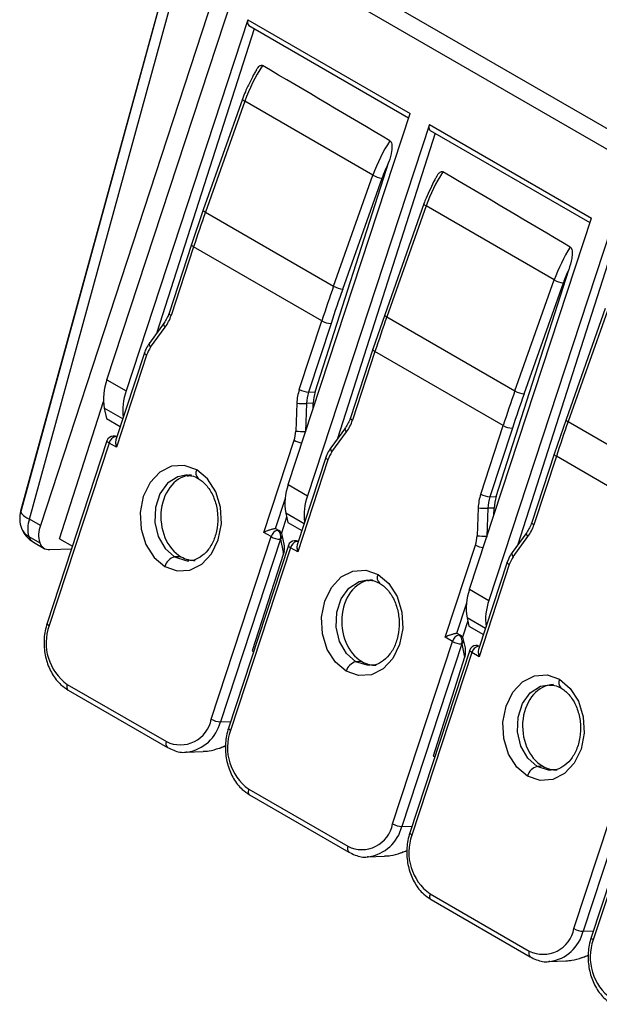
# Model space of a CAD drawing. Header units: millimetres. Extents: x 0 to 559, y 0 to 432.
# Tile 32 of 47: x 436 to 450, y 266 to 289. Entities that reach past the tile are written whole.
import ezdxf

# ---------------------------------------------------------------- set-up
doc = ezdxf.new("R2010")
doc.units = ezdxf.units.MM
doc.header["$LTSCALE"] = 2

msp = doc.modelspace()

# ---------------------------------------------------------------- linework, layer by layer
for p, q in [((442.568199, 301.36612), (435.979157, 277.333044)), ((435.982505, 277.301374), (442.571548, 301.334449)), ((436.186231, 277.147904), (442.775274, 301.18098)), ((441.102674, 291.237618), (436.440586, 277.001068)), ((458.978334, 280.918219), (441.102674, 291.237618)), ((437.995176, 280.403827), (441.347214, 290.614029)), ((458.845471, 280.5125), (441.347214, 290.614029)), ((441.297222, 288.822057), (438.447725, 280.142576)), ((441.297222, 288.822057), (445.087315, 286.634084)), ((441.444984, 288.614975), (439.168134, 281.506619)), ((441.319709, 288.687295), (445.053704, 286.531705)), ((441.170102, 286.970529), (440.251697, 284.375714)), ((441.220296, 286.918742), (440.301892, 284.323928)), ((444.218429, 285.187957), (441.220296, 286.918742)), ((442.237817, 277.954603), (445.087315, 286.634084)), ((445.539863, 286.372833), (442.690365, 277.693352)), ((445.539863, 286.372833), (449.329955, 284.184859)), ((445.562349, 286.23807), (449.296344, 284.082481)), ((445.677437, 286.171631), (443.389243, 279.027859)), ((442.871251, 280.124584), (444.594295, 285.503948)), ((443.300024, 282.593142), (444.218429, 285.187957)), ((443.513798, 282.526232), (444.432203, 285.121047)), ((440.251697, 284.375714), (439.975883, 283.567167)), ((445.412742, 284.521304), (444.494338, 281.92649)), ((445.462937, 284.469517), (444.544532, 281.874703)), ((448.46107, 282.738732), (445.462937, 284.469517)), ((440.301892, 284.323928), (443.300024, 282.593142)), ((446.480458, 275.505378), (449.329955, 284.184859)), ((449.782504, 283.923609), (446.933006, 275.244128)), ((449.909891, 283.728288), (447.610352, 276.549099)), ((439.975883, 283.567167), (439.449795, 281.964717)), ((440.025421, 283.513454), (439.499332, 281.911004)), ((443.023554, 281.782669), (440.025421, 283.513454)), ((447.101676, 277.674906), (448.80064, 282.979094)), ((447.542665, 280.143918), (448.46107, 282.738732)), ((447.756439, 280.077007), (448.674844, 282.671822)), ((449.655383, 282.07208), (448.736978, 279.477266)), ((444.494338, 281.92649), (444.218524, 281.117942)), ((444.544532, 281.874703), (447.542665, 280.143918)), ((449.705578, 282.020293), (448.787173, 279.425479)), ((439.333212, 281.73306), (438.991186, 281.263896)), ((439.017997, 281.165837), (439.360023, 281.635001)), ((442.497465, 280.180219), (443.023554, 281.782669)), ((443.239171, 281.721161), (442.713082, 280.118711)), ((438.875587, 281.035547), (438.206348, 278.997066)), ((438.925124, 280.981835), (438.217722, 278.82711)), ((444.218524, 281.117942), (443.692435, 279.515492)), ((444.268062, 281.06423), (443.741973, 279.46178)), ((447.266194, 279.333444), (444.268062, 281.06423)), ((437.995176, 280.403827), (438.447725, 280.142576)), ((442.713082, 280.118711), (442.871251, 280.124584)), ((436.888436, 276.685751), (437.916283, 279.894701)), ((442.440032, 279.85695), (442.414094, 279.205312)), ((442.665221, 279.84932), (442.639284, 279.197682)), ((442.825313, 279.855264), (442.665221, 279.84932)), ((442.821159, 279.731444), (442.825313, 279.855264)), ((437.936354, 279.737514), (437.989658, 279.497496)), ((438.36769, 279.488509), (437.936354, 279.737514)), ((437.989658, 279.497496), (438.310344, 279.313836)), ((446.740106, 277.730995), (447.266194, 279.333444)), ((448.736978, 279.477266), (448.461165, 278.668718)), ((448.787173, 279.425479), (451.785306, 277.694694)), ((442.639284, 279.197682), (442.63805, 279.1737)), ((442.639284, 279.197682), (442.646005, 279.197932)), ((443.575852, 279.283836), (443.233827, 278.814672)), ((443.260638, 278.716612), (443.602663, 279.185777)), ((447.481811, 279.271937), (446.955722, 277.669487)), ((437.998479, 278.978792), (436.597056, 274.7101)), ((438.048017, 278.925079), (436.646593, 274.656387)), ((438.217722, 278.82711), (438.048017, 278.925079)), ((441.668404, 276.835074), (442.375806, 278.989799)), ((448.461165, 278.668718), (447.935076, 277.066268)), ((448.510702, 278.615005), (447.984614, 277.012555)), ((451.508835, 276.88422), (448.510702, 278.615005)), ((443.118228, 278.586323), (442.448989, 276.547842)), ((443.167765, 278.53261), (442.460363, 276.377886)), ((439.884534, 278.172971), (439.841954, 278.172929)), ((442.237817, 277.954603), (442.690365, 277.693352)), ((442.165883, 277.632111), (441.931957, 276.91958)), ((446.955722, 277.669487), (447.101676, 277.674906)), ((442.178994, 277.28829), (442.227356, 277.070527)), ((442.610331, 277.039284), (442.178994, 277.28829)), ((446.682672, 277.407725), (446.656735, 276.756087)), ((446.907861, 277.400096), (446.881924, 276.748458)), ((447.055737, 277.405587), (446.907861, 277.400096)), ((447.050209, 277.240824), (447.055737, 277.405587)), ((436.440586, 277.001068), (436.186231, 277.147904)), ((442.199977, 277.19381), (442.080038, 276.819358)), ((442.227356, 277.070527), (442.558353, 276.880962)), ((441.838109, 276.737105), (441.668404, 276.835074)), ((442.020582, 276.879478), (441.964014, 276.912135)), ((442.14452, 276.560651), (442.096783, 276.775599)), ((447.818493, 276.834612), (447.476468, 276.365448)), ((436.171123, 276.739593), (436.425478, 276.592757)), ((436.276405, 276.609552), (436.53076, 276.462716)), ((436.888436, 276.685751), (437.188416, 276.511363)), ((440.436686, 272.468413), (441.838109, 276.737105)), ((442.053726, 276.675598), (440.652303, 272.406906)), ((442.053726, 276.675598), (442.121426, 276.370757)), ((445.911044, 274.38585), (446.618446, 276.540575)), ((446.881924, 276.748458), (446.880691, 276.724476)), ((446.881924, 276.748458), (446.888646, 276.748708)), ((447.503279, 276.267388), (447.845304, 276.736552)), ((436.659479, 276.432954), (437.169168, 276.452736)), ((442.24112, 276.529568), (440.839697, 272.260875)), ((442.290657, 276.475855), (440.889234, 272.207163)), ((442.127103, 276.340014), (441.398122, 274.064126)), ((442.460363, 276.377886), (442.290657, 276.475855)), ((439.729794, 276.266618), (439.579455, 276.261036)), ((439.873582, 276.174264), (439.916162, 276.174306)), ((447.360868, 276.137099), (446.691629, 274.098617)), ((447.410406, 276.083386), (446.703004, 273.928662)), ((446.480458, 275.505378), (446.933006, 275.244128)), ((446.408523, 275.182886), (446.174597, 274.470355)), ((446.437675, 274.766841), (446.314692, 274.382887)), ((446.421635, 274.839065), (446.465054, 274.643558)), ((446.852971, 274.59006), (446.421635, 274.839065)), ((446.263223, 274.430254), (446.206655, 274.46291)), ((446.465054, 274.643558), (446.806362, 274.448088)), ((444.679326, 270.019189), (446.08075, 274.287881)), ((446.08075, 274.287881), (445.911044, 274.38585)), ((446.382218, 274.133682), (446.339424, 274.326375)), ((441.398122, 274.064126), (441.426326, 274.04773)), ((446.296367, 274.226373), (444.894943, 269.957681)), ((446.483761, 274.080343), (445.082337, 269.811651)), ((446.533298, 274.02663), (445.131875, 269.757938)), ((446.296367, 274.226373), (446.364067, 273.921533)), ((446.703004, 273.928662), (446.533298, 274.02663)), ((443.960218, 273.81694), (443.822096, 273.811812)), ((446.36545, 273.915069), (445.625953, 271.606352)), ((437.070397, 273.282771), (439.389708, 271.943861)), ((437.092884, 273.148008), (439.412194, 271.809099)), ((440.652303, 272.406906), (440.890543, 272.415752)), ((439.848299, 271.697577), (440.248503, 271.712436)), ((439.873843, 271.698988), (439.848299, 271.697577)), ((448.921967, 267.569965), (450.323391, 271.838657)), ((450.539007, 271.777149), (449.137584, 267.508457)), ((445.625953, 271.606352), (445.664236, 271.584097)), ((450.726401, 271.631119), (449.324978, 267.362427)), ((450.775939, 271.577406), (449.374515, 267.308714)), ((448.190642, 271.367262), (448.064736, 271.362588)), ((441.313038, 270.833546), (443.632348, 269.494637)), ((441.335524, 270.698784), (443.654835, 269.359874)), ((444.894943, 269.957681), (445.133184, 269.966527)), ((444.09094, 269.248353), (444.491144, 269.263212)), ((444.116484, 269.249764), (444.09094, 269.248353)), ((445.555679, 268.384322), (447.874989, 267.045413)), ((445.578165, 268.249559), (447.897475, 266.91065)), ((449.137584, 267.508457), (449.375824, 267.517303)), ((448.333581, 266.799128), (448.733784, 266.813988)), ((448.359124, 266.80054), (448.333581, 266.799128))]:
    msp.add_line(p, q)
at = {"flags": 128}
for points in [[(441.220296, 286.918742), (441.200158, 286.931453), (441.184661, 286.943614), (441.174401, 286.954758), (441.169772, 286.964457), (441.170102, 286.970529)], [(445.539863, 286.372833), (445.531254, 286.337255), (445.529386, 286.304066), (445.534372, 286.275281), (445.545909, 286.252646), (445.562349, 286.23807)], [(440.251697, 284.375714), (440.251367, 284.369643), (440.255996, 284.359944), (440.266256, 284.3488), (440.281753, 284.336639), (440.301892, 284.323928)], [(445.462937, 284.469517), (445.442799, 284.482229), (445.427302, 284.49439), (445.417042, 284.505534), (445.412413, 284.515232), (445.412742, 284.521304)], [(440.025421, 283.513454), (440.005318, 283.526269), (439.989926, 283.538738), (439.979836, 283.550381), (439.975437, 283.560751), (439.975877, 283.567148)], [(439.449795, 281.964717), (439.449348, 281.958302), (439.453748, 281.947931), (439.463837, 281.936288), (439.479229, 281.923819), (439.499332, 281.911004)], [(444.494338, 281.92649), (444.494008, 281.920418), (444.498637, 281.91072), (444.508897, 281.899576), (444.524394, 281.887414), (444.544532, 281.874703)], [(439.360023, 281.635001), (439.34445, 281.65679), (439.333413, 281.677888), (439.327338, 281.697484), (439.326456, 281.714826), (439.330803, 281.729246), (439.333163, 281.732993)], [(438.991186, 281.263896), (438.988778, 281.260081), (438.984431, 281.245662), (438.985312, 281.22832), (438.991388, 281.208724), (439.002424, 281.187626), (439.017997, 281.165837)], [(438.925124, 280.981835), (438.905022, 280.99465), (438.88963, 281.007118), (438.87954, 281.018762), (438.87514, 281.029132), (438.875587, 281.035547)], [(444.268062, 281.06423), (444.247959, 281.077045), (444.232567, 281.089513), (444.222477, 281.101157), (444.218077, 281.111527), (444.218518, 281.117924)], [(443.692435, 279.515492), (443.691989, 279.509077), (443.696388, 279.498707), (443.706478, 279.487063), (443.72187, 279.474595), (443.741973, 279.46178)], [(448.736978, 279.477266), (448.736649, 279.471194), (448.741278, 279.461495), (448.751538, 279.450351), (448.767035, 279.43819), (448.787173, 279.425479)], [(443.602663, 279.185777), (443.58709, 279.207566), (443.576054, 279.228664), (443.569978, 279.24826), (443.569097, 279.265601), (443.573444, 279.280021), (443.575804, 279.283769)], [(438.048017, 278.925079), (438.027914, 278.937894), (438.012522, 278.950363), (438.002432, 278.962006), (437.998032, 278.972377), (437.998479, 278.978792)], [(443.233827, 278.814672), (443.231418, 278.810857), (443.227071, 278.796437), (443.227953, 278.779096), (443.234028, 278.7595), (443.245065, 278.738402), (443.260638, 278.716612)], [(448.510702, 278.615005), (448.490599, 278.62782), (448.475207, 278.640289), (448.465118, 278.651932), (448.460718, 278.662303), (448.461159, 278.6687)], [(440.096846, 278.29951), (439.807713, 278.400541), (439.510517, 278.380914), (439.234349, 278.24255), (439.006242, 277.998992), (438.848526, 277.674083), (438.776638, 277.299625), (438.797615, 276.912274), (438.909405, 276.549947), (439.101064, 276.24811), (439.353831, 276.036309)], [(443.167765, 278.53261), (443.147662, 278.545425), (443.13227, 278.557894), (443.122181, 278.569537), (443.117781, 278.579908), (443.118228, 278.586323)], [(439.841954, 278.172929), (439.654047, 278.135083), (439.416487, 277.983423), (439.234719, 277.734088), (439.130668, 277.417152), (439.116884, 277.070842), (439.195029, 276.736928), (439.355678, 276.455686), (439.579455, 276.261036)], [(439.353831, 276.036309), (439.642964, 275.935278), (439.94016, 275.954905), (440.216328, 276.093269), (440.444434, 276.336827), (440.602151, 276.661737), (440.674039, 277.036194), (440.653061, 277.423545), (440.541272, 277.785872), (440.349613, 278.087709), (440.096846, 278.29951)], [(447.935076, 277.066268), (447.934629, 277.059853), (447.939029, 277.049482), (447.949119, 277.037839), (447.964511, 277.02537), (447.984614, 277.012555)], [(447.845304, 276.736552), (447.829731, 276.758341), (447.818695, 276.77944), (447.812619, 276.799036), (447.811738, 276.816377), (447.816084, 276.830797), (447.818444, 276.834544)], [(442.290657, 276.475855), (442.270555, 276.48867), (442.255163, 276.501139), (442.245073, 276.512782), (442.240673, 276.523152), (442.24112, 276.529568)], [(447.476468, 276.365448), (447.474059, 276.361633), (447.469712, 276.347213), (447.470593, 276.329872), (447.476669, 276.310275), (447.487706, 276.289177), (447.503279, 276.267388)], [(439.579455, 276.261036), (439.839368, 276.176458), (439.873582, 276.174264)], [(447.410406, 276.083386), (447.390303, 276.096201), (447.374911, 276.10867), (447.364821, 276.120313), (447.360421, 276.130683), (447.360868, 276.137099)], [(443.596471, 273.587085), (443.343704, 273.798885), (443.152046, 274.100722), (443.040256, 274.46305), (443.019279, 274.850401), (443.091167, 275.224858), (443.248883, 275.549768), (443.476989, 275.793326), (443.753157, 275.93169), (444.050354, 275.951317), (444.339486, 275.850286)], [(444.339486, 275.850286), (444.592254, 275.638485), (444.783912, 275.336648), (444.895702, 274.974321), (444.916679, 274.58697), (444.844791, 274.212512), (444.687075, 273.887602), (444.458968, 273.644045), (444.1828, 273.50568), (443.885604, 273.486053), (443.596471, 273.587085)], [(443.822096, 273.811812), (443.598319, 274.006461), (443.43767, 274.287704), (443.359525, 274.621617), (443.373309, 274.967927), (443.47736, 275.284863), (443.659128, 275.534198), (443.896688, 275.685859), (444.095873, 275.724015)], [(436.597056, 274.7101), (436.596609, 274.703685), (436.601009, 274.693314), (436.611098, 274.681671), (436.62649, 274.669202), (436.646593, 274.656387)], [(446.533298, 274.02663), (446.513195, 274.039445), (446.497803, 274.051914), (446.487714, 274.063558), (446.483314, 274.073928), (446.483761, 274.080343)], [(444.147524, 273.724771), (444.082009, 273.727233), (443.822096, 273.811812)], [(447.839112, 271.137861), (447.586345, 271.349661), (447.394686, 271.651498), (447.282897, 272.013825), (447.261919, 272.401176), (447.333807, 272.775634), (447.491524, 273.100544), (447.71963, 273.344101), (447.995798, 273.482466), (448.292994, 273.502093), (448.582127, 273.401061)], [(448.582127, 273.401061), (448.834894, 273.189261), (449.026553, 272.887424), (449.138342, 272.525096), (449.15932, 272.137745), (449.087432, 271.763288), (448.929716, 271.438378), (448.701609, 271.19482), (448.425441, 271.056456), (448.128245, 271.036829), (447.839112, 271.137861)], [(437.070397, 273.282771), (437.063015, 273.254358), (437.059854, 273.227184), (437.061036, 273.202292), (437.066517, 273.180638), (437.076085, 273.163057), (437.089372, 273.150221), (437.092884, 273.148008)], [(448.064736, 271.362588), (447.84096, 271.557237), (447.680311, 271.838479), (447.602165, 272.172393), (447.615949, 272.518703), (447.72, 272.835639), (447.901768, 273.084974), (448.139329, 273.236634), (448.338513, 273.274791)], [(440.839697, 272.260875), (440.83925, 272.25446), (440.843649, 272.24409), (440.853739, 272.232446), (440.869131, 272.219978), (440.889234, 272.207163)], [(448.390165, 271.275546), (448.324649, 271.278009), (448.064736, 271.362588)], [(441.313038, 270.833546), (441.305655, 270.805134), (441.302494, 270.777959), (441.303677, 270.753067), (441.309158, 270.731414), (441.318725, 270.713832), (441.332013, 270.700997), (441.335524, 270.698784)], [(445.082337, 269.811651), (445.08189, 269.805236), (445.08629, 269.794865), (445.09638, 269.783222), (445.111772, 269.770753), (445.131875, 269.757938)], [(445.555679, 268.384322), (445.548296, 268.355909), (445.545135, 268.328735), (445.546318, 268.303843), (445.551798, 268.28219), (445.561366, 268.264608), (445.574654, 268.251773), (445.578165, 268.249559)], [(449.324978, 267.362427), (449.324531, 267.356012), (449.328931, 267.345641), (449.339021, 267.333998), (449.354413, 267.321529), (449.374515, 267.308714)]]:
    msp.add_lwpolyline(points, dxfattribs=at)
for centre, radius, start, end in [((441.399692, 288.769898), 0.114981, 153.0227165, 225.9232517), ((444.869101, 285.617081), 3.874028, 146.547061, 160.3668432), ((447.863998, 283.887753), 3.870491, 146.991214, 160.3710702), ((447.735292, 283.948522), 3.505026, 153.6553221, 160.4562449), ((444.47722, 285.639827), 0.52073, 240.1998234, 265.0406582), ((449.10702, 283.16998), 3.868868, 147.179296, 160.3729623), ((475.458948, 271.878675), 37.294811, 160.5065369, 161.8221423), ((452.101206, 281.440952), 3.86456, 147.6420877, 160.3778564), ((451.951606, 281.50971), 3.476734, 154.9990343, 160.4728143), ((478.457081, 270.14789), 37.294811, 160.5065369, 161.8221423), ((478.436474, 270.163947), 37.046179, 160.5065369, 161.8221423), ((443.558814, 283.045004), 0.520722, 240.199366, 265.0405897), ((448.71986, 283.190603), 0.52073, 240.1998234, 265.0406582), ((438.55206, 282.21597), 0.995152, 324.2818262, 342.1545128), ((479.701589, 269.42945), 37.294811, 160.5065369, 161.8221423), ((443.256654, 282.191129), 0.470293, 240.287468, 267.869505), ((439.556639, 280.778524), 0.663435, 144.2818262, 162.1545128), ((439.211759, 279.960673), 1.294781, 159.9852864, 189.9246542), ((439.698926, 279.692086), 1.329829, 160.1987945, 187.2213474), ((443.629595, 279.812343), 1.190399, 161.9988888, 177.8525225), ((442.730565, 280.58868), 0.470293, 240.287468, 267.869505), ((443.656523, 279.812148), 0.991999, 161.9988888, 177.8525225), ((482.699722, 267.698665), 37.294811, 160.5065369, 161.8221423), ((482.679115, 267.714723), 37.046179, 160.5065369, 161.8221423), ((447.801455, 280.595779), 0.520722, 240.199366, 265.0405897), ((442.621707, 281.892119), 2.043262, 264.8988471, 271.2202761), ((442.794701, 279.766745), 0.995152, 324.2818262, 342.1545128), ((447.499295, 279.741905), 0.470293, 240.287468, 267.869505), ((483.94423, 266.980226), 37.294811, 160.5065369, 161.8221423), ((438.150497, 278.928884), 0.16, 92.1263989, 161.824848), ((438.246922, 278.875797), 0.204919, 103.6873835, 166.0842975), ((438.150497, 278.928884), 0.16, 60.0026883, 92.1263989), ((438.147759, 278.98968), 0.099146, 59.2621603, 91.848826), ((438.201829, 279.01678), 0.058216, 60.5062836, 93.343849), ((441.621052, 279.235049), 0.7936, 341.9988888, 357.8525225), ((442.59577, 281.240481), 2.043262, 264.8988472, 271.220276), ((442.622932, 279.434116), 0.508419, 240.917492, 262.6621911), ((443.79928, 278.3293), 0.663435, 144.2818262, 162.1545128), ((440.250898, 278.220859), 0.172969, 152.9534517, 225.0020205), ((443.4544, 277.511449), 1.294781, 159.9852864, 189.9246542), ((443.941567, 277.242862), 1.329829, 160.1987945, 187.2213474), ((447.872236, 277.363119), 1.190399, 161.9988888, 177.8525225), ((446.973206, 278.139455), 0.470293, 240.287468, 267.869505), ((447.899164, 277.362924), 0.991999, 161.9988888, 177.8525225), ((436.596379, 277.163823), 0.64, 164.6682045, 201.0715437), ((436.023797, 277.321752), 0.046046, 165.8045097, 206.2679294), ((436.338714, 277.562274), 0.441535, 216.2204238, 249.7970554), ((446.864348, 279.442895), 2.043262, 264.8988471, 271.2202761), ((436.774332, 276.921708), 0.630101, 158.9622105, 196.7996288), ((437.028687, 276.774872), 0.630101, 158.9622105, 196.7996288), ((447.037342, 277.317521), 0.995152, 324.2818262, 342.1545128), ((436.596379, 277.163823), 0.64, 201.0715437, 240.0026883), ((436.353873, 277.074677), 0.38168, 201.6727276, 241.3926598), ((442.037014, 276.687824), 0.204919, 103.6873833, 166.0842976), ((441.935352, 276.861463), 0.058216, 60.5062837, 93.343849), ((441.991921, 276.828806), 0.058216, 60.5062836, 93.3438488), ((441.882055, 276.738353), 0.182782, 339.9199548, 54.3733432), ((441.940589, 276.74091), 0.16, 12.5213065, 60.0026883), ((441.992611, 276.761182), 0.105166, 305.5303665, 7.8791827), ((436.405614, 276.821799), 0.248483, 199.3193485, 238.6685094), ((436.646678, 276.665436), 0.232835, 198.1889033, 273.1515816), ((442.071209, 277.145566), 0.470293, 240.2874682, 267.8695045), ((442.393137, 276.47966), 0.16, 92.1263989, 161.824848), ((442.489563, 276.426573), 0.204919, 103.6873835, 166.0842975), ((442.393137, 276.47966), 0.16, 60.0026883, 92.1263989), ((442.390399, 276.540456), 0.099146, 59.2621603, 91.848826), ((442.444469, 276.567556), 0.058216, 60.5062836, 93.343849), ((445.863693, 276.785825), 0.7936, 341.9988888, 357.8525225), ((446.865573, 276.984892), 0.508419, 240.917492, 262.6621911), ((446.83841, 278.791257), 2.043262, 264.8988472, 271.220276), ((442.02296, 276.488681), 0.153628, 309.8619312, 319.9465147), ((441.688545, 276.274928), 0.443362, 8.4416103, 12.4826161), ((439.652188, 275.962386), 0.307379, 103.6873835, 166.0842975), ((448.041921, 275.880076), 0.663435, 144.2818262, 162.1545128), ((444.493539, 275.771634), 0.172969, 152.9534518, 225.0020204), ((447.69704, 275.062225), 1.294781, 159.9852864, 189.9246542), ((448.184207, 274.793638), 1.329829, 160.1987945, 187.2213474), ((437.762457, 274.24848), 1.188082, 159.9199619, 234.3733437), ((446.177993, 274.412238), 0.058216, 60.5062837, 93.343849), ((446.279655, 274.238599), 0.204919, 103.6873833, 166.0842976), ((446.31385, 274.696342), 0.470293, 240.2874682, 267.8695045), ((446.234562, 274.379582), 0.058216, 60.5062836, 93.3438488), ((446.124695, 274.289128), 0.182782, 339.9199548, 54.3733432), ((446.18323, 274.291686), 0.16, 12.5213065, 60.0026883), ((446.235251, 274.311958), 0.105166, 305.5303665, 7.8791827), ((446.635778, 274.030436), 0.16, 92.1263989, 161.824848), ((446.732203, 273.977349), 0.204919, 103.6873835, 166.0842975), ((446.635778, 274.030436), 0.16, 60.0026883, 92.1263989), ((446.63304, 274.091231), 0.099146, 59.2621603, 91.848826), ((446.68711, 274.118332), 0.058216, 60.5062836, 93.343849), ((443.894829, 273.513162), 0.307379, 103.6873835, 166.0842976), ((446.257545, 274.04841), 0.165665, 310.0157038, 312.1355719), ((445.950157, 273.829624), 0.423991, 11.6261842, 12.5194751), ((448.736179, 273.32241), 0.172969, 152.9534518, 225.0020204), ((439.715391, 272.600948), 0.73337, 243.6348132, 349.5883156), ((439.738617, 272.629664), 0.940448, 278.2671622, 346.2985007), ((440.669786, 272.876873), 0.470293, 240.2874657, 267.8695385), ((442.005098, 271.799255), 1.188082, 159.9199619, 234.3733437), ((439.491357, 271.891565), 0.114313, 152.7751629, 226.1708053), ((448.13747, 271.063938), 0.307379, 103.6873835, 166.0842976), ((443.958031, 270.151723), 0.73337, 243.6348132, 349.5883156), ((443.981258, 270.180439), 0.940448, 278.2671622, 346.2985007), ((444.912426, 270.427649), 0.470293, 240.2874657, 267.8695385), ((446.247738, 269.350031), 1.188082, 159.9199619, 234.3733437), ((443.733998, 269.442341), 0.114313, 152.7751629, 226.1708053), ((448.200672, 267.702499), 0.73337, 243.6348132, 349.5883156), ((449.155067, 267.978425), 0.470293, 240.2874657, 267.8695385), ((448.223898, 267.731215), 0.940448, 278.2671622, 346.2985007), ((450.490379, 266.900807), 1.188082, 159.9199619, 234.3733437), ((447.976638, 266.993116), 0.114313, 152.7751629, 226.1708053)]:
    msp.add_arc(centre, radius, start, end)
for centre, major_axis, ratio, start_param, end_param in [((-11.412549, 549.02322), (505.72093, -292.874176), 0.003651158, 0.449128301, 0.462577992), ((-11.412549, 549.02322), (505.72093, -292.874176), 0.003651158, 0.429425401, 0.443433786), ((443.435308, 279.79796), (-0.040707, 0.798996), 0.76248646, 1.111175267, 1.460241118), ((440.022011, 277.178925), (-0.050884, 0.998744), 0.76248646, 6.272669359, 8.965156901), ((447.665732, 277.348282), (-0.040707, 0.798996), 0.76248646, 1.111175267, 1.460241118), ((442.014778, 276.406855), (0.060563, 0.248058), 0.495012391, 4.764437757, 5.495713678), ((440.022011, 277.178925), (-0.050884, 0.998744), 0.76248646, 2.681971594, 3.131076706), ((444.252436, 274.729247), (-0.050884, 0.998744), 0.76248646, 6.272669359, 8.965156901), ((446.252476, 273.979886), (0.060563, 0.248058), 0.495012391, 4.613490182, 5.495713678), ((444.252436, 274.729247), (-0.050884, 0.998744), 0.76248646, 2.681971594, 3.131076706), ((448.48286, 272.279569), (-0.050884, 0.998744), 0.76248646, 6.272669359, 8.965156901), ((448.48286, 272.279569), (-0.050884, 0.998744), 0.76248646, 2.681971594, 3.131076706)]:
    msp.add_ellipse(centre, major_axis=major_axis, ratio=ratio, start_param=start_param, end_param=end_param)
for points, knots in [([(441.495131, 287.65088), (441.478207, 287.62427), (441.425354, 287.541167), (441.3851, 287.451719), (441.357736, 287.390912)], [0, 0, 0, 0, 0.32020444, 1, 1, 1, 1]), ([(441.495145, 287.650871), (441.50759, 287.67202), (441.528617, 287.707752), (441.565448, 287.742822), (441.595355, 287.758421), (441.61939, 287.760543), (441.631565, 287.755036), (441.636848, 287.752646)], [0, 0, 0, 0, 0.353086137, 0.596538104, 0.782388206, 0.905564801, 1, 1, 1, 1]), ([(441.357736, 287.390912), (441.314704, 287.308549), (441.242586, 287.170513), (441.190934, 287.028005), (441.170102, 286.970529)], [0, 0, 0, 0, 0.59668182, 1, 1, 1, 1]), ([(444.618254, 285.996272), (444.634116, 285.986925), (444.64536, 285.967818), (444.659115, 285.926729), (444.662344, 285.904417), (444.666655, 285.838311), (444.662583, 285.793895), (444.643179, 285.665667), (444.619991, 285.584172), (444.594295, 285.503948)], [0, 0, 0, 0, 0.125, 0.125, 0.25, 0.25, 0.5, 0.5, 1, 1, 1, 1]), ([(445.710669, 285.156227), (445.69592, 285.132305), (445.639344, 285.040539), (445.596786, 284.942255), (445.565322, 284.869592)], [0, 0, 0, 0, 0.2606821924, 1, 1, 1, 1]), ([(445.711834, 285.155528), (445.723384, 285.17716), (445.742074, 285.212164), (445.777206, 285.249264), (445.805911, 285.269153), (445.831833, 285.274718), (445.847051, 285.271709), (445.854305, 285.267737), (445.855736, 285.266952)], [0, 0, 0, 0, 0.3358215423, 0.543399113, 0.7522286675, 0.871263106, 0.9745840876, 1, 1, 1, 1]), ([(445.565322, 284.869592), (445.529072, 284.798175), (445.470872, 284.683515), (445.428662, 284.565727), (445.412742, 284.521304)], [0, 0, 0, 0, 0.622863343, 1, 1, 1, 1]), ([(448.83673, 283.50929), (448.853796, 283.499224), (448.865131, 283.477527), (448.878098, 283.432553), (448.880669, 283.408372), (448.882982, 283.337228), (448.877464, 283.289781), (448.85403, 283.152839), (448.828277, 283.065376), (448.80064, 282.979094)], [0, 0, 0, 0, 0.125, 0.125, 0.25, 0.25, 0.5, 0.5, 1, 1, 1, 1]), ([(439.449795, 281.964717), (439.434626, 281.923582), (439.403228, 281.838434), (439.357071, 281.768968), (439.333212, 281.73306)], [0, 0, 0, 0, 0.48309585, 1, 1, 1, 1]), ([(438.991186, 281.263896), (438.963978, 281.222387), (438.917662, 281.151727), (438.887876, 281.06948), (438.875587, 281.035547)], [0, 0, 0, 0, 0.587439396, 1, 1, 1, 1]), ([(443.692435, 279.515492), (443.677267, 279.474358), (443.645869, 279.389209), (443.599711, 279.319743), (443.575852, 279.283836)], [0, 0, 0, 0, 0.48309585, 1, 1, 1, 1]), ([(438.207018, 278.996846), (438.205623, 278.992934), (438.198281, 278.97233), (438.195888, 278.914906), (438.209627, 278.859662), (438.217722, 278.82711)], [0, 0, 0, 0, 0.087818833, 0.462506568, 1, 1, 1, 1]), ([(443.233827, 278.814672), (443.206619, 278.773163), (443.160303, 278.702503), (443.130516, 278.620255), (443.118228, 278.586323)], [0, 0, 0, 0, 0.587439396, 1, 1, 1, 1]), ([(439.876334, 278.161537), (439.912622, 278.163043), (439.9974, 278.166562), (440.082118, 278.122543), (440.130575, 278.097366)], [0, 0, 0, 0, 0.428022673, 1, 1, 1, 1]), ([(440.130575, 278.097366), (440.16193, 278.077085), (440.259879, 278.01373), (440.408708, 277.842833), (440.538046, 277.569625), (440.59944, 277.256744), (440.587247, 276.937472), (440.50431, 276.644234), (440.362605, 276.405058), (440.181437, 276.246878), (440.017525, 276.172024), (439.916236, 276.182227), (439.881781, 276.185697)], [0, 0, 0, 0, 0.0536583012, 0.1676200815, 0.2797510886, 0.3908924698, 0.5015595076, 0.6117095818, 0.7212322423, 0.8307309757, 0.9424221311, 1, 1, 1, 1]), ([(447.935076, 277.066268), (447.919908, 277.025133), (447.888509, 276.939985), (447.842352, 276.870519), (447.818493, 276.834612)], [0, 0, 0, 0, 0.48309585, 1, 1, 1, 1]), ([(441.931957, 276.91958), (441.92524, 276.919091), (441.911505, 276.918091), (441.884753, 276.913127), (441.854239, 276.90573), (441.809119, 276.892754), (441.741231, 276.870034), (441.695406, 276.848036), (441.668404, 276.835074)], [0, 0, 0, 0, 0.095078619, 0.194408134, 0.300597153, 0.415789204, 0.655759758, 1, 1, 1, 1]), ([(442.449658, 276.547621), (442.448264, 276.543709), (442.440922, 276.523106), (442.438529, 276.465682), (442.452268, 276.410438), (442.460363, 276.377886)], [0, 0, 0, 0, 0.087818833, 0.462506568, 1, 1, 1, 1]), ([(447.476468, 276.365448), (447.44926, 276.323939), (447.402944, 276.253278), (447.373157, 276.171031), (447.360868, 276.137099)], [0, 0, 0, 0, 0.587439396, 1, 1, 1, 1]), ([(444.094841, 275.713242), (444.139174, 275.715493), (444.231999, 275.720206), (444.324758, 275.67287), (444.373216, 275.648141)], [0, 0, 0, 0, 0.477599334, 1, 1, 1, 1]), ([(444.373216, 275.648141), (444.404571, 275.62786), (444.50252, 275.564506), (444.651349, 275.393609), (444.780686, 275.1204), (444.84208, 274.807523), (444.829888, 274.488236), (444.746949, 274.195053), (444.605251, 273.955672), (444.424059, 273.798262), (444.268141, 273.724691), (444.174942, 273.733149), (444.148556, 273.735543)], [0, 0, 0, 0, 0.054390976, 0.169908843, 0.283570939, 0.396229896, 0.508408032, 0.620062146, 0.73108028, 0.842074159, 0.955290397, 1, 1, 1, 1]), ([(436.597056, 274.7101), (436.580265, 274.651067), (436.532445, 274.482941), (436.514572, 274.183169), (436.571181, 273.834613), (436.707706, 273.518991), (436.889865, 273.284611), (437.034129, 273.187542), (437.092884, 273.148008)], [0, 0, 0, 0, 0.102775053, 0.29270173, 0.483571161, 0.675280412, 0.867749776, 1, 1, 1, 1]), ([(446.174597, 274.470355), (446.16788, 274.469866), (446.154146, 274.468867), (446.127394, 274.463903), (446.09688, 274.456506), (446.051759, 274.443529), (445.983872, 274.42081), (445.938046, 274.398812), (445.911044, 274.38585)], [0, 0, 0, 0, 0.095078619, 0.194408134, 0.300597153, 0.415789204, 0.655759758, 1, 1, 1, 1]), ([(446.692299, 274.098397), (446.690905, 274.094485), (446.683563, 274.073881), (446.68117, 274.016458), (446.694908, 273.961214), (446.703004, 273.928662)], [0, 0, 0, 0, 0.087818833, 0.462506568, 1, 1, 1, 1]), ([(448.337481, 273.264018), (448.381815, 273.266269), (448.47464, 273.270981), (448.567399, 273.223645), (448.615856, 273.198917)], [0, 0, 0, 0, 0.477599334, 1, 1, 1, 1]), ([(448.615856, 273.198917), (448.647212, 273.178636), (448.74516, 273.115282), (448.893989, 272.944384), (449.023327, 272.671176), (449.084721, 272.358299), (449.072529, 272.039012), (448.98959, 271.745829), (448.847891, 271.506448), (448.666699, 271.349037), (448.510782, 271.275467), (448.417582, 271.283925), (448.391197, 271.286319)], [0, 0, 0, 0, 0.054390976, 0.169908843, 0.283570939, 0.396229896, 0.508408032, 0.620062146, 0.73108028, 0.842074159, 0.955290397, 1, 1, 1, 1]), ([(440.839697, 272.260875), (440.822906, 272.201842), (440.775086, 272.033716), (440.757213, 271.733945), (440.813821, 271.385389), (440.950347, 271.069767), (441.132506, 270.835387), (441.276769, 270.738318), (441.335524, 270.698784)], [0, 0, 0, 0, 0.102775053, 0.29270173, 0.483571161, 0.675280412, 0.867749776, 1, 1, 1, 1]), ([(439.412194, 271.809099), (439.461657, 271.784907), (439.598197, 271.718127), (439.762551, 271.677682), (439.865616, 271.701777), (439.875946, 271.704192)], [0, 0, 0, 0, 0.338234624, 0.93367288, 1, 1, 1, 1]), ([(440.248192, 271.717781), (440.294956, 271.719076), (440.418782, 271.722504), (440.544334, 271.764261), (440.62247, 271.790248)], [0, 0, 0, 0, 0.377655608, 1, 1, 1, 1]), ([(440.62247, 271.790248), (440.660727, 271.805268), (440.712402, 271.825558), (440.764353, 271.843576), (440.777844, 271.848255)], [0, 0, 0, 0, 0.74032281, 1, 1, 1, 1]), ([(440.62247, 271.790247), (440.627281, 271.788588), (440.633139, 271.786567), (440.635358, 271.793986), (440.635755, 271.795313)], [0, 0, 0, 0, 0.821129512, 1, 1, 1, 1]), ([(440.634343, 271.79323), (440.661151, 271.802606), (440.708112, 271.819031), (440.756621, 271.835347), (440.777439, 271.842349)], [0, 0, 0, 0, 0.570855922, 1, 1, 1, 1]), ([(445.082337, 269.811651), (445.065546, 269.752618), (445.017726, 269.584492), (444.999853, 269.284721), (445.056462, 268.936164), (445.192988, 268.620542), (445.375147, 268.386163), (445.51941, 268.289093), (445.578165, 268.249559)], [0, 0, 0, 0, 0.102775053, 0.29270173, 0.483571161, 0.675280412, 0.867749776, 1, 1, 1, 1]), ([(444.865111, 269.341023), (444.903367, 269.356044), (444.955043, 269.376334), (445.006994, 269.394352), (445.020485, 269.39903)], [0, 0, 0, 0, 0.74032281, 1, 1, 1, 1]), ([(443.654835, 269.359874), (443.704298, 269.335683), (443.840837, 269.268903), (444.005192, 269.228457), (444.108256, 269.252553), (444.118586, 269.254968)], [0, 0, 0, 0, 0.338234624, 0.93367288, 1, 1, 1, 1]), ([(444.490832, 269.268557), (444.537596, 269.269851), (444.661423, 269.27328), (444.786974, 269.315036), (444.865111, 269.341023)], [0, 0, 0, 0, 0.377655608, 1, 1, 1, 1]), ([(444.865111, 269.341023), (444.869921, 269.339363), (444.875779, 269.337342), (444.877999, 269.344761), (444.878396, 269.346088)], [0, 0, 0, 0, 0.821129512, 1, 1, 1, 1]), ([(444.876983, 269.344006), (444.903791, 269.353382), (444.950752, 269.369807), (444.999262, 269.386123), (445.02008, 269.393125)], [0, 0, 0, 0, 0.570855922, 1, 1, 1, 1]), ([(449.324978, 267.362427), (449.308187, 267.303393), (449.260367, 267.135268), (449.242494, 266.835496), (449.299103, 266.48694), (449.435628, 266.171318), (449.617787, 265.936938), (449.762051, 265.839869), (449.820806, 265.800335)], [0, 0, 0, 0, 0.102775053, 0.29270173, 0.483571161, 0.675280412, 0.867749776, 1, 1, 1, 1]), ([(447.897475, 266.91065), (447.946938, 266.886458), (448.083478, 266.819679), (448.247832, 266.779233), (448.350897, 266.803329), (448.361227, 266.805744)], [0, 0, 0, 0, 0.338234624, 0.93367288, 1, 1, 1, 1]), ([(448.733473, 266.819332), (448.780237, 266.820627), (448.904063, 266.824056), (449.029615, 266.865812), (449.107752, 266.891799)], [0, 0, 0, 0, 0.377655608, 1, 1, 1, 1]), ([(449.107752, 266.891799), (449.146008, 266.90682), (449.197683, 266.927109), (449.249635, 266.945127), (449.263125, 266.949806)], [0, 0, 0, 0, 0.74032281, 1, 1, 1, 1]), ([(449.107752, 266.891799), (449.112562, 266.890139), (449.11842, 266.888118), (449.120639, 266.895537), (449.121036, 266.896864)], [0, 0, 0, 0, 0.821129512, 1, 1, 1, 1]), ([(449.119624, 266.894782), (449.146432, 266.904158), (449.193393, 266.920582), (449.241903, 266.936898), (449.26272, 266.9439)], [0, 0, 0, 0, 0.570855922, 1, 1, 1, 1])]:
    msp.add_open_spline(points, degree=3, knots=knots)
for points in [[(442.140554, 276.389821), (442.136863, 276.372811), (442.132303, 276.356248), (442.127103, 276.340014)], [(446.368687, 273.92556), (446.367643, 273.922041), (446.366563, 273.918544), (446.36545, 273.915069)]]:
    msp.add_open_spline(points, degree=3)

doc.saveas('drawing.dxf')
